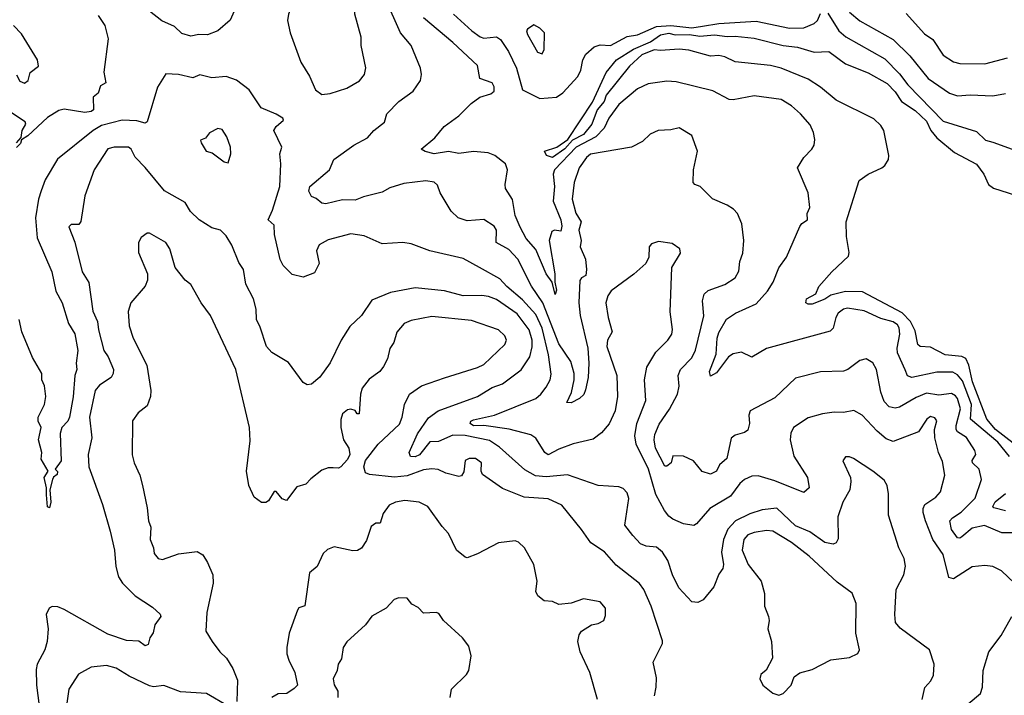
# Model space of a CAD drawing. Extents: x 1443846 to 1577407, y 839182 to 927291.
# Tile 152 of 256: x 1474031 to 1478769, y 870746 to 873999. Entities that reach past the tile are written whole.
import ezdxf

# ---------------------------------------------------------------- set-up
doc = ezdxf.new("R2010")
doc.units = 0

msp = doc.modelspace()

# ---------------------------------------------------------------- linework, layer by layer
at = {"layer": '0CON20XD'}
for points in [[(1475485, 873638), (1475525, 873642.5), (1475605, 873668.1), (1475666.1, 873703.9), (1475690, 873735), (1475697.4, 873767.4), (1475674.4, 873875), (1475674.4, 873915), (1475644.6, 874025), (1475644.4, 874085.6), (1475637.3, 874115), (1475599.1, 874165), (1475535, 874207.5), (1475485, 874227.9), (1475465, 874219.4), (1475427.1, 874165), (1475352.5, 874095), (1475324.6, 874025), (1475319.5, 873995), (1475332.7, 873935), (1475383.8, 873793.8), (1475425, 873726.2), (1475455, 873661.2), (1475485, 873638)], [(1478895, 871527.5), (1478758.1, 871528.1), (1478673.6, 871563.6), (1478615, 871550.8), (1478565, 871508.5), (1478555, 871502.2), (1478545, 871504.4), (1478515, 871544.4), (1478507.9, 871585), (1478520.1, 871599.9), (1478562.1, 871627.9), (1478628.9, 871695), (1478659.1, 871785), (1478648.5, 871835), (1478615.8, 871865), (1478614.1, 871875.9), (1478633.2, 871905), (1478627.7, 871925), (1478586.8, 871986.8), (1478545, 872013.6), (1478537.6, 872025), (1478537.6, 872045), (1478559.4, 872125), (1478545, 872173.9), (1478535, 872187.3), (1478515, 872198.2), (1478455, 872191.2), (1478395, 872200.8), (1478345, 872180), (1478265, 872132.7), (1478245, 872127.3), (1478214.8, 872134.8), (1478190.9, 872160.9), (1478174.7, 872205), (1478154.4, 872315), (1478136.1, 872346.1), (1478105, 872365.8), (1478075, 872357.5), (1478016, 872314), (1477995, 872305.6), (1477885, 872303.1), (1477765, 872271.9), (1477665, 872177.1), (1477547.1, 872115), (1477539.4, 872095), (1477543.1, 872055), (1477535, 872022.5), (1477518.8, 872011.2), (1477475, 871998), (1477455, 871983.3), (1477434.2, 871885), (1477398.6, 871855), (1477383.8, 871825), (1477355, 871810.8), (1477315, 871822.5), (1477274.5, 871874.5), (1477225, 871897.1), (1477175, 871899.2), (1477165.5, 871865), (1477145, 871848.2), (1477135, 871848.5), (1477090.6, 871935), (1477083.8, 871975), (1477088.2, 872001.7), (1477108.3, 872051.7), (1477157.5, 872122.5), (1477197.1, 872195), (1477204.7, 872234.7), (1477200.4, 872285), (1477210.4, 872315), (1477265, 872370.9), (1477283.1, 872406.9), (1477322.9, 872572.9), (1477317.1, 872645), (1477325, 872676.2), (1477345, 872694.4), (1477425, 872723.5), (1477474.3, 872755), (1477492.4, 872787.6), (1477497.3, 872835), (1477511.9, 872875), (1477516.7, 872935), (1477506.7, 873015), (1477485.5, 873065.5), (1477466.5, 873086.5), (1477435, 873106.2), (1477365, 873136.7), (1477305.9, 873195.9), (1477280, 873205), (1477272.5, 873215), (1477274, 873275), (1477293.3, 873365), (1477265, 873441.2), (1477205, 873477.1), (1477165, 873468.1), (1477104.3, 873465.7), (1477065, 873446.9), (1477028.1, 873411.9), (1476975.3, 873384.7), (1476778.3, 873351.7), (1476758.5, 873335), (1476723.6, 873285), (1476699.5, 873215), (1476689.5, 873135), (1476707.3, 873067.3), (1476732.5, 873025), (1476722.5, 872985), (1476733.1, 872935), (1476727.8, 872905), (1476753.5, 872845), (1476759.5, 872795), (1476755, 872766.2), (1476734.4, 872755.6), (1476727, 872743), (1476722.7, 872635), (1476727.8, 872575), (1476765, 872416.2), (1476770.5, 872345), (1476767, 872275), (1476754, 872216), (1476745.5, 872194.5), (1476725, 872175.4), (1476685, 872154.3), (1476663.8, 872155), (1476687, 872203), (1476699.4, 872265), (1476698.8, 872295), (1476682.8, 872352.8), (1476625, 872437.8), (1476548.8, 872635), (1476493.7, 872715), (1476427.6, 872845), (1476385, 872892.4), (1476324.8, 872925), (1476325.3, 872985), (1476315, 873004.4), (1476265, 873037.1), (1476185, 873030), (1476140.6, 873045), (1476106.9, 873076.9), (1476055.3, 873165.3), (1476041.1, 873201.1), (1476025.7, 873215.7), (1475985, 873222.3), (1475880.2, 873210.2), (1475811.7, 873188.3), (1475775, 873167.8), (1475685, 873146.4), (1475645, 873129.7), (1475585, 873131.3), (1475505, 873111.5), (1475485.5, 873115.5), (1475458.3, 873138.3), (1475435, 873146.7), (1475422.7, 873172.7), (1475428, 873195), (1475522.7, 873275), (1475543.3, 873325), (1475638.6, 873395), (1475705, 873429.5), (1475735, 873464.4), (1475786, 873505), (1475798, 873545), (1475856, 873605), (1475924.4, 873655), (1475960, 873705), (1475964, 873735), (1475959.2, 873765), (1475914.4, 873875), (1475863.6, 873935), (1475790.8, 874099.2)], [(1475075, 874065.4), (1475043.4, 873996.6), (1474985.2, 873944.8), (1474935, 873925.4), (1474893, 873927), (1474855, 873919.1), (1474811.5, 873931.5), (1474775.5, 873965.5), (1474715, 873992.7), (1474619.1, 874069.1)], [(1474408.4, 874018.4), (1474440.5, 873970.5), (1474456.2, 873906.2), (1474435.3, 873745.3), (1474445.8, 873695), (1474419.4, 873680.6), (1474408.1, 873645), (1474384.2, 873625), (1474385.7, 873565), (1474375, 873556), (1474345, 873552.2), (1474245, 873568), (1474218.8, 873561.2), (1474165, 873527.1), (1474070.8, 873439.2), (1474040.3, 873419.7), (1474035, 873402.5), (1474015, 873383.8)], [(1476115, 873888.9), (1475975, 874008.2)], [(1476118.6, 874025), (1476206.7, 873945), (1476246.4, 873916.4), (1476265, 873910), (1476325, 873915.5), (1476345, 873902.9), (1476383.6, 873845), (1476422.7, 873765), (1476451.5, 873661.5), (1476535, 873618.9), (1476615, 873625.5), (1476645, 873645.6), (1476717.3, 873725), (1476731.5, 873755), (1476741.2, 873805), (1476755, 873831.9), (1476795, 873868.2), (1476825, 873877.7), (1476875, 873874.2), (1476955, 873918.1), (1477005, 873926.3), (1477095, 873966.5), (1477165, 873969.9), (1477265, 873959), (1477317.1, 873967.1), (1477395, 873979.6), (1477575, 873991.6), (1477735, 873958.2), (1477805, 873960), (1477855, 873980.4), (1477869.7, 873995), (1477885, 874029.1)], [(1477919.5, 874029.5), (1477973.2, 873945), (1478006.1, 873916.1), (1478195, 873809.6), (1478265, 873738.2), (1478305, 873684.7), (1478475, 873510.3), (1478635, 873460), (1478679.1, 873419.1), (1478715, 873409.6), (1478825, 873368.9)], [(1478024.8, 874034.8), (1478075, 873993.4), (1478235, 873902.5), (1478314.8, 873824.8), (1478403.8, 873715), (1478505, 873644.5), (1478545, 873632.1), (1478605, 873636.1), (1478715, 873631.8), (1478775, 873642.5)], [(1478297.6, 874027.6), (1478385, 873930.5), (1478425, 873903.1), (1478475, 873827.8), (1478525, 873796.2), (1478555, 873788), (1478675, 873785.4), (1478785, 873814.7)], [(1474015, 873732.5), (1474032.5, 873702.5), (1474055, 873692.9), (1474072.1, 873705), (1474082, 873745), (1474122, 873775), (1474117.5, 873805), (1474040, 873930), (1474001.3, 873971.3)], [(1476545, 873834.2), (1476555.4, 873855), (1476556.7, 873935), (1476535, 873958.1), (1476505, 873973.3), (1476475, 873953.3), (1476470.8, 873945), (1476475, 873927.5), (1476522.9, 873842.9), (1476545, 873834.2)], [(1476745, 873445.9), (1476691.3, 873418.7), (1476655, 873376.1), (1476595.7, 873335), (1476567.1, 873345), (1476556.7, 873365), (1476616, 873384), (1476668.2, 873421.8), (1476788, 873602), (1476853.7, 873745), (1476903.4, 873805), (1476985, 873855.9), (1477067.4, 873892.6), (1477115.3, 873925), (1477155, 873934.2), (1477185.9, 873925.9), (1477255, 873927.8), (1477305, 873919.9), (1477375, 873924.9), (1477435, 873917.1), (1477475, 873919.3), (1477565, 873910.2), (1477704.6, 873874.6), (1477775, 873866), (1477855, 873842), (1477925, 873845.4), (1478005, 873785.2), (1478115, 873743), (1478205, 873690.7), (1478245, 873650.5), (1478275, 873605.2), (1478341.3, 873561.3), (1478395, 873509.3), (1478415.2, 873465), (1478445, 873429.4), (1478529.8, 873359.8), (1478635, 873302.2), (1478670.9, 873255), (1478692.7, 873205), (1478716.8, 873186.8), (1478823.1, 873153.1)], [(1478794.6, 871895), (1478738.4, 871965), (1478607.6, 872075), (1478611.7, 872145), (1478568.9, 872258.9), (1478545, 872288.8), (1478522.1, 872302.1), (1478445, 872301.7), (1478325, 872275.3), (1478303.7, 872283.7), (1478292.8, 872312.8), (1478254.8, 872395), (1478253.5, 872416.5), (1478267.5, 872485), (1478263.7, 872515), (1478255, 872529.6), (1478235, 872543.3), (1478175, 872559.3), (1478095, 872596.2), (1478015, 872610), (1477995, 872604.7), (1477970.4, 872585), (1477959.3, 872565), (1477946.4, 872513.6), (1477931.7, 872498.3), (1477625, 872414.7), (1477555, 872373.8), (1477505, 872397.8), (1477465, 872389.6), (1477442.5, 872375), (1477385, 872298.9), (1477355, 872282), (1477350.9, 872305), (1477382.2, 872387.8), (1477387.1, 872465), (1477395, 872492.9), (1477433.1, 872556.9), (1477475.6, 872585.6), (1477575, 872629.7), (1477629.2, 872690.8), (1477657.5, 872735), (1477685, 872804.3), (1477721.1, 872855), (1477785, 873002.5), (1477795, 873016.7), (1477822.5, 873035), (1477820, 873065), (1477833.3, 873095), (1477825.8, 873165), (1477773.8, 873285), (1477804.4, 873335.6), (1477844, 873375), (1477854.2, 873395), (1477858.3, 873421.7), (1477851.9, 873455), (1477835, 873492.5), (1477789.4, 873545), (1477745, 873584.4), (1477696.2, 873615), (1477565, 873631.5), (1477465, 873612.3), (1477445, 873613.8), (1477366.7, 873656.7), (1477189.8, 873699.8), (1477145, 873702.9), (1477055, 873690.4), (1477004.4, 873665), (1476915, 873590.6), (1476866.3, 873525), (1476843.5, 873476.5), (1476803.3, 873435), (1476708.7, 873385), (1476604.7, 873275), (1476598.9, 873255), (1476604.6, 873194.6), (1476598.4, 873125), (1476635, 873034.2), (1476640.3, 873005), (1476635, 872980), (1476605, 872984.4), (1476591.4, 872978.6), (1476579.6, 872935), (1476606.9, 872775), (1476606.5, 872735), (1476614.1, 872695.9), (1476607.5, 872675), (1476592.9, 872735), (1476564.2, 872775), (1476515, 872892.1), (1476468.9, 872945), (1476439.6, 872999.6), (1476415.9, 873055), (1476403, 873133), (1476368.9, 873185), (1476367.1, 873205), (1476378.9, 873275), (1476369.2, 873305), (1476317.1, 873345), (1476285, 873356.9), (1476215, 873363.9), (1476145, 873354.6), (1476095, 873363.6), (1476025, 873353.1), (1475983.1, 873363.1), (1475962.5, 873375), (1476029.7, 873430.3), (1476074.4, 873485), (1476145, 873535.5), (1476203.1, 873595), (1476244.8, 873625.2), (1476297.9, 873642.1), (1476313.7, 873655), (1476314.3, 873675), (1476305, 873693.9), (1476246, 873716), (1476235, 873777.5), (1476115, 873888.9)], [(1478861.4, 871921.4), (1478726.9, 872025), (1478686.2, 872075), (1478616.7, 872255), (1478598.6, 872335), (1478585, 872366.5), (1478565, 872377.5), (1478484.2, 872385), (1478415, 872421.5), (1478365, 872425.5), (1478352.9, 872435), (1478340.1, 872500.1), (1478317.9, 872545), (1478277.7, 872587.7), (1478087.5, 872687.5), (1478005, 872689.6), (1477935, 872672.4), (1477905, 872653.5), (1477845, 872629.4), (1477825, 872628.6), (1477814, 872635), (1477817.8, 872655), (1477861.9, 872678.1), (1477876.9, 872713.1), (1477939.4, 872785), (1478019.4, 872860.6), (1478022.4, 872877.6), (1478010.7, 872955), (1478008.7, 873025), (1478071.4, 873225), (1478115, 873255.4), (1478180, 873285), (1478195, 873296), (1478211.9, 873325), (1478214.4, 873345), (1478189.6, 873465), (1478175, 873488.9), (1478141.9, 873521.9), (1477960.7, 873610.7), (1477885, 873673.9), (1477825, 873712.4), (1477695, 873765.3), (1477645, 873777.7), (1477475, 873795.7), (1477425, 873819.1), (1477395, 873825.5), (1477355, 873822.9), (1477251.7, 873851.7), (1477205, 873857.3), (1477115, 873850), (1477085, 873853.5), (1477025, 873829.4), (1476966.2, 873775), (1476854.1, 873635.9), (1476844.6, 873605), (1476810.5, 873565), (1476783.8, 873495), (1476745, 873445.9)], [(1476244.2, 872805), (1476165, 872848.6), (1476005, 872886), (1475915, 872919.2), (1475875, 872925.7), (1475775, 872919.2), (1475688.3, 872958.3), (1475625, 872968), (1475515, 872938.1), (1475472, 872915), (1475460, 872885), (1475472.9, 872825), (1475449.7, 872780.3), (1475395, 872758.6), (1475342, 872772), (1475299.5, 872815), (1475285, 872844), (1475257, 872965), (1475255, 873008.8), (1475226.5, 873035), (1475247.9, 873082.1), (1475283.2, 873195), (1475288.1, 873305), (1475283.2, 873353.2), (1475292.9, 873385), (1475254.3, 873465), (1475265, 873484), (1475301.2, 873515), (1475296.7, 873525), (1475265, 873544.4), (1475193.6, 873573.6), (1475135, 873661.2), (1475075, 873707.5), (1475025, 873724.3), (1474955, 873718.5), (1474897.7, 873732.3), (1474865, 873718), (1474795, 873734.4), (1474735, 873737.5), (1474695, 873673.3), (1474643.9, 873506.1), (1474635, 873500), (1474595, 873510.8), (1474525, 873514.7), (1474425, 873488.7), (1474385.4, 873465), (1474212.6, 873327.4), (1474153, 873227), (1474134.8, 873175.2), (1474121.1, 873135), (1474107.9, 873045), (1474115, 872947.5), (1474185.2, 872785), (1474205, 872691.4), (1474235.5, 872635), (1474266.7, 872535), (1474295.9, 872485.9), (1474310.5, 872405), (1474302.3, 872345), (1474305.5, 872315), (1474295.8, 872285), (1474288.1, 872181.9), (1474270.7, 872085), (1474262.7, 872065), (1474234.4, 872035), (1474225.6, 872005.6), (1474230.8, 871875), (1474202.5, 871835), (1474212.5, 871822.5), (1474211.7, 871808.3), (1474193.6, 871796.4), (1474188.5, 871785), (1474176.9, 871735), (1474180.5, 871675), (1474175, 871648.8), (1474165, 871653.3), (1474159.4, 871710.6), (1474160.6, 871745), (1474148.6, 871795), (1474167.5, 871825), (1474135, 871882.5), (1474138, 871915), (1474121.3, 871975), (1474134.4, 872034.4), (1474120.8, 872065), (1474120, 872085), (1474150.6, 872145), (1474156.2, 872183.8), (1474150, 872235), (1474137.4, 872265), (1474138.3, 872295), (1474092.1, 872372.1), (1474041.5, 872495), (1474029.3, 872555)], [(1474016, 873405), (1474038.3, 873431.7), (1474042.7, 873465), (1474061.2, 873495), (1474057.3, 873507.3), (1473922.5, 873595)], [(1475035, 873310), (1475047.6, 873352.4), (1475045.3, 873385), (1475027.9, 873435), (1475005, 873469.1), (1474985, 873474.7), (1474945, 873453.3), (1474925, 873428), (1474901.2, 873418.8), (1474903.8, 873405), (1474928.8, 873365), (1474957.3, 873357.3), (1475015, 873313.8), (1475035, 873310)], [(1478374.4, 870725), (1478386.9, 870783.1), (1478415.6, 870815), (1478428, 870842), (1478432.2, 870895), (1478410, 870965), (1478268.3, 871068.3), (1478246.2, 871096.2), (1478242.1, 871135), (1478248.5, 871255), (1478286.7, 871325), (1478293.2, 871366.8), (1478287.5, 871405), (1478261.2, 871455), (1478212.3, 871612.3), (1478212.5, 871715), (1478205.6, 871755), (1478190.7, 871780.7), (1478136, 871825), (1478043.8, 871885), (1478025, 871894.3), (1478005, 871894.2), (1477991.9, 871875), (1478028.6, 871795), (1478031.4, 871775), (1478026.5, 871735), (1477992.9, 871675), (1477968.6, 871605), (1477970.6, 871499.4), (1477960.7, 871479.3), (1477946.3, 871473.7), (1477905, 871480.8), (1477833.1, 871533.1), (1477765, 871561.7), (1477675, 871646.2), (1477605, 871639.3), (1477545, 871618.6), (1477475.5, 871585), (1477438.2, 871545), (1477418.2, 871495), (1477408.4, 871435), (1477418.7, 871375), (1477414.6, 871355.4), (1477395, 871329.2), (1477371.9, 871268.1), (1477320.8, 871205), (1477295, 871191.9), (1477265, 871195.6), (1477203.5, 871263.5), (1477172.4, 871325), (1477149.6, 871395), (1477125, 871434.4), (1477095, 871459.5), (1477046.6, 871463.4), (1477018.6, 871475), (1476981.5, 871515), (1476942.9, 871565), (1476963.1, 871693.1), (1476955, 871720), (1476935, 871742), (1476915, 871748.6), (1476815, 871755.5), (1476666.7, 871806.7), (1476565, 871797.3), (1476512.9, 871802.9), (1476461.3, 871831.3), (1476340.8, 871940.8), (1476292.3, 871972.3), (1476175, 871995.8), (1476115, 871997.7), (1476047.1, 871967.1), (1476005, 871966.3), (1475955, 871903.8), (1475935, 871893.1), (1475911.3, 871895), (1475904.8, 871915), (1475945.2, 872005), (1475998.7, 872081.3), (1476045, 872115.2), (1476235, 872184.6), (1476305, 872226.8), (1476355, 872245.4), (1476445, 872312.5), (1476485.7, 872375), (1476497.4, 872422.6), (1476498, 872455), (1476483.2, 872505), (1476425, 872582.3), (1476325, 872651.1), (1476286.5, 872666.5), (1476255, 872671), (1476165, 872668.3), (1476075, 872693.4), (1475935, 872706.9), (1475815.6, 872684.4), (1475725, 872648.8), (1475675.4, 872574.6), (1475619.3, 872520.7), (1475577.5, 872455), (1475525, 872346), (1475475, 872277.5), (1475435, 872244), (1475415, 872241.2), (1475395, 872251.2), (1475325, 872347.5), (1475245, 872395.8), (1475218.5, 872425), (1475188.7, 872518.7), (1475170.6, 872555), (1475168.5, 872605), (1475156.7, 872655), (1475119.5, 872725), (1475107.5, 872795), (1475085, 872830), (1475052.7, 872912.7), (1475025, 872957.5), (1474997.5, 872985), (1474955.7, 872995.7), (1474895, 873034.2), (1474853.6, 873075), (1474827.7, 873117.7), (1474728.1, 873175), (1474635, 873287.5), (1474587.3, 873337.3), (1474568.2, 873375), (1474555, 873384.5), (1474485, 873385.4), (1474455, 873376.7), (1474388.9, 873275), (1474345, 873150), (1474325, 873026.7), (1474315, 873012.5), (1474278.3, 873011.7), (1474268.3, 873001.7), (1474296.8, 872926.8), (1474332.5, 872785), (1474363.2, 872733.3), (1474383.2, 872595), (1474405.8, 872545.8), (1474409.7, 872505), (1474435.3, 872405.3), (1474456.2, 872375), (1474482.5, 872315), (1474481.1, 872295), (1474470.8, 872275), (1474415, 872238.9), (1474395, 872212.5), (1474367.1, 872085), (1474378.5, 871985), (1474361.3, 871905), (1474364.6, 871845), (1474429.4, 871665), (1474465.7, 871535.7), (1474487.8, 871445), (1474493.5, 871365), (1474506.2, 871316.2), (1474525.4, 871285.4), (1474586.2, 871225), (1474670.3, 871170.3), (1474706.8, 871136.8), (1474710, 871125), (1474680.8, 871085), (1474674.1, 871045.9), (1474657, 871023), (1474649.6, 870990.4), (1474635, 870983.8), (1474605, 871006.9), (1474545, 871009.4), (1474455, 871040), (1474245, 871159.4), (1474215, 871171.4), (1474187.1, 871172.9), (1474172.5, 871165), (1474158.5, 871135), (1474167.8, 871065), (1474162.7, 871005), (1474151.8, 870965), (1474115.5, 870895), (1474110.1, 870869.9), (1474111.4, 870795), (1474131.9, 870645)], [(1477086.7, 870743.3), (1477094.4, 870785), (1477095, 870830), (1477080, 870905), (1477124.4, 870995), (1477125, 871007.5), (1477070.4, 871175), (1477035.4, 871255), (1477014.2, 871284.2), (1476901.5, 871371.5), (1476845, 871435.6), (1476778.9, 871478.9), (1476734.5, 871544.5), (1476640.9, 871660.9), (1476575, 871691.8), (1476459.1, 871699.1), (1476355, 871740.6), (1476258.7, 871808.7), (1476251.9, 871825), (1476253.3, 871865), (1476225, 871885.4), (1476193.6, 871886.4), (1476175, 871876.2), (1476167.7, 871822.3), (1476157, 871803), (1476145, 871798.8), (1476081.2, 871815), (1476045, 871832.1), (1476015, 871835.4), (1475975, 871830.4), (1475895, 871802.7), (1475835.6, 871795.6), (1475715, 871808.6), (1475695, 871816.2), (1475686.9, 871845), (1475694.5, 871875.5), (1475756.7, 871955), (1475858.8, 872051.2), (1475872.5, 872085), (1475883.6, 872146.4), (1475907.8, 872195), (1475964, 872236), (1476075, 872274), (1476235, 872323.8), (1476265, 872338.5), (1476365.7, 872435), (1476374.3, 872455), (1476366.1, 872476.1), (1476335, 872505.7), (1476205, 872550.9), (1476015, 872570), (1475915, 872550.9), (1475881.4, 872535), (1475845.4, 872494.6), (1475831.4, 872445), (1475812.5, 872415), (1475800.8, 872365), (1475782.1, 872327.9), (1475764, 872305), (1475712.4, 872267.6), (1475679.4, 872225), (1475671.4, 872195), (1475665, 872100), (1475655, 872100), (1475646.1, 872116.1), (1475625, 872123.3), (1475609.3, 872120.7), (1475585, 872100), (1475577, 872073), (1475576.7, 872035), (1475590, 871975), (1475615.7, 871935), (1475619.2, 871905), (1475609.1, 871880.9), (1475576.2, 871845), (1475565, 871839.2), (1475539.4, 871840.6), (1475515, 871840), (1475485, 871830), (1475431.7, 871788.3), (1475408.3, 871761.7), (1475365, 871750), (1475315, 871683.8), (1475295, 871691.2), (1475265, 871727.5), (1475255, 871727.5), (1475228.8, 871681.2), (1475215, 871673.3), (1475195, 871673.3), (1475159.3, 871699.3), (1475133.3, 871755), (1475122, 871825), (1475139.7, 871970.3), (1475136.4, 872035), (1475071.2, 872315), (1474949.4, 872575), (1474904.2, 872635), (1474855, 872722.9), (1474827.5, 872745), (1474779.4, 872805), (1474754.4, 872895), (1474734, 872925), (1474655, 872970), (1474645, 872971.2), (1474615, 872950), (1474602.9, 872925), (1474603, 872877), (1474645.4, 872775.4), (1474646.9, 872745), (1474634.5, 872715.5), (1474565.3, 872634.7), (1474553.8, 872593.8), (1474557.7, 872525), (1474577.3, 872465), (1474642.9, 872335), (1474662.4, 872212.4), (1474660.5, 872185), (1474645, 872140), (1474600.8, 872105), (1474573.3, 872066.7), (1474573.1, 871903.1), (1474581.8, 871865), (1474610, 871805), (1474622.1, 871755), (1474645, 871647.5), (1474650.9, 871585), (1474662.2, 871555), (1474659.4, 871495), (1474675.7, 871455), (1474677.7, 871427.7), (1474696.7, 871405), (1474718.8, 871398.8)], [(1478818, 871285), (1478756, 871345), (1478715, 871365.6), (1478675, 871370), (1478615, 871364.4), (1478525, 871306), (1478503.1, 871313.1), (1478475, 871424.2), (1478425, 871495.8), (1478389.5, 871585), (1478379.7, 871625), (1478378.7, 871645), (1478386.5, 871665), (1478440.5, 871699.5), (1478461.9, 871725), (1478482.5, 871805), (1478471.7, 871871.7), (1478452.5, 871915), (1478434.5, 871985), (1478433.3, 872025), (1478445, 872067.5), (1478435, 872081.4), (1478415, 872088.1), (1478397.1, 872075), (1478356.3, 872013.7), (1478235, 871967.7), (1478201.1, 871981.1), (1478157, 872017), (1478085, 872094.5), (1478045, 872116.7), (1477995, 872106.5), (1477950.9, 872109.1), (1477895, 872101.1), (1477825, 872080.9), (1477755.6, 872035), (1477742.7, 872007.3), (1477738.9, 871975), (1477757.3, 871897.3), (1477823.1, 871795), (1477830, 871745), (1477805, 871722), (1477665, 871778.8), (1477585, 871801.7), (1477555, 871800), (1477519.4, 871785), (1477496.4, 871765), (1477451.5, 871705), (1477352.1, 871645), (1477288.9, 871571.1), (1477275, 871562.5), (1477225, 871570.8), (1477175, 871593.5), (1477155, 871608.1), (1477134.4, 871635), (1477093, 871713), (1477057.5, 871835), (1476997.7, 871955), (1476991.1, 871995), (1477001.2, 872055), (1477044.4, 872165), (1477038.6, 872265), (1477048.9, 872325), (1477092.3, 872397.7), (1477150.6, 872455), (1477169.1, 872485), (1477172.8, 872507.2), (1477162.2, 872592.2), (1477168.8, 872805), (1477211.2, 872875), (1477208, 872895), (1477171.3, 872921.3), (1477105, 872930.8), (1477071.2, 872918.8), (1477060, 872905), (1477058.1, 872855), (1477044.4, 872825), (1476986.5, 872773.5), (1476877.1, 872692.9), (1476861.5, 872668.5), (1476852.6, 872635), (1476862.4, 872565), (1476881.7, 872495), (1476860.4, 872455), (1476856.4, 872425), (1476904.5, 872285), (1476908.2, 872185), (1476897.5, 872115), (1476867.6, 872052.4), (1476831.1, 872008.9), (1476790.9, 871979.1), (1476695, 871955.6), (1476625, 871931.1), (1476575, 871903.5), (1476558.9, 871915), (1476515, 871983.1), (1476490.2, 872000.2), (1476386.2, 872026.2), (1476265, 872044.5), (1476215, 872042.7), (1476198.9, 872055), (1476202.9, 872065), (1476215, 872071.1), (1476315.7, 872094.3), (1476515, 872174.7), (1476539.1, 872195), (1476565, 872229.4), (1476583.8, 872265), (1476588.4, 872291.6), (1476576.6, 872385), (1476545, 872513.5), (1476515, 872578.9), (1476450.3, 872650.3), (1476375, 872714.2), (1476341.4, 872751.4), (1476244.2, 872805)], [(1476811.4, 870725), (1476774.3, 870855), (1476728.1, 870955), (1476716.9, 871005), (1476723.4, 871036.6), (1476735, 871054), (1476782.5, 871085), (1476815, 871091.2), (1476842.5, 871105), (1476850.7, 871129.3), (1476850, 871165), (1476825, 871195.8), (1476745, 871210), (1476685, 871188.8), (1476625, 871183.3), (1476595, 871196.7), (1476555, 871200), (1476525, 871223.8), (1476514.2, 871245), (1476522, 871295), (1476505.7, 871375), (1476460.8, 871455), (1476432.1, 871482.1), (1476415, 871489.2), (1476335, 871479.4), (1476235, 871426.7), (1476185, 871408), (1476175, 871410), (1476133.5, 871445), (1476095.3, 871525.3), (1476065, 871558.1), (1475996, 871655), (1475954.2, 871675), (1475885, 871684), (1475840, 871675), (1475808.7, 871661.3), (1475779.6, 871620.4), (1475765.7, 871575), (1475745, 871574.2), (1475722, 871558), (1475699.8, 871490.2), (1475675.5, 871454.5), (1475657, 871443), (1475635, 871440.8), (1475545, 871460), (1475513, 871447), (1475490.9, 871429.1), (1475463.1, 871365), (1475425.7, 871335), (1475403.3, 871176.7), (1475375, 871166.2), (1475367.5, 871155), (1475327.5, 871045), (1475316.1, 870976.1), (1475317.1, 870945), (1475325.6, 870915), (1475355.8, 870855), (1475367.5, 870795), (1475352.3, 870777.7), (1475316.7, 870755), (1475275, 870751.9), (1475244.2, 870735)], [(1478775, 871633.5), (1478718.8, 871648.8), (1478714.6, 871655), (1478725, 871676.5), (1478775, 871716.9)], [(1477685, 870746), (1477705, 870753.8), (1477743.3, 870795), (1477758.8, 870835), (1477785, 870854), (1477845, 870869.4), (1477935, 870916), (1478025, 870927.5), (1478065, 870946.7), (1478072.9, 870965), (1478054.4, 871045), (1478057.2, 871187.2), (1478037, 871237), (1477965, 871290), (1477831.1, 871415), (1477745, 871481.2), (1477655, 871535.8), (1477625, 871538.9), (1477565, 871529.3), (1477535, 871517.5), (1477515.9, 871495), (1477508.6, 871445), (1477536.1, 871375), (1477599.5, 871295), (1477616, 871236), (1477615.3, 871175), (1477635.4, 871125), (1477637.1, 871105), (1477631.4, 871065), (1477648.6, 871005), (1477654, 870925), (1477623.6, 870866.4), (1477597.5, 870845), (1477592.5, 870825), (1477607.5, 870795), (1477655, 870756), (1477685, 870746)], [(1474718.8, 871398.8), (1474795, 871427.5), (1474885, 871438), (1474912.7, 871422.7), (1474935.6, 871385.6), (1474960, 871325), (1474962.9, 871285), (1474931.8, 871145), (1474927.3, 871055), (1474956.7, 871005), (1474995, 870954.4), (1475025.6, 870925), (1475056.9, 870875), (1475078.9, 870818.9), (1475075.4, 870715)], [(1476102.5, 870735), (1476109.2, 870775), (1476181.2, 870845), (1476192, 870865), (1476204, 870935), (1476192.3, 870982.3), (1476162.7, 871022.7), (1476071.2, 871105), (1476048.7, 871138.7), (1476035, 871144.3), (1475975, 871141.2), (1475948.5, 871168.5), (1475918.8, 871185), (1475895, 871214), (1475855.8, 871214.2), (1475833.4, 871206.6), (1475795, 871165.8), (1475725, 871126), (1475696, 871085), (1475605, 871002.5), (1475588.5, 870975), (1475579.3, 870920.7), (1475564.2, 870895.8), (1475558.6, 870865), (1475539.6, 870825), (1475545, 870796.2), (1475562.5, 870765), (1475561.5, 870735)], [(1478595.6, 870705), (1478654.4, 870755), (1478664.4, 870785), (1478667.8, 870865), (1478695.7, 870954.3), (1478755, 871034), (1478805.8, 871124.2)], [(1475035, 870692.9), (1474930, 870755), (1474805, 870762.3), (1474725, 870793.1), (1474675, 870786.7), (1474655, 870790.6), (1474557.7, 870837.7), (1474495, 870876.1), (1474448.9, 870888.9), (1474375, 870881.5), (1474313.4, 870846.6), (1474268.2, 870775), (1474254.6, 870685)]]:
    msp.add_lwpolyline(points, dxfattribs=at)

doc.saveas('drawing.dxf')
